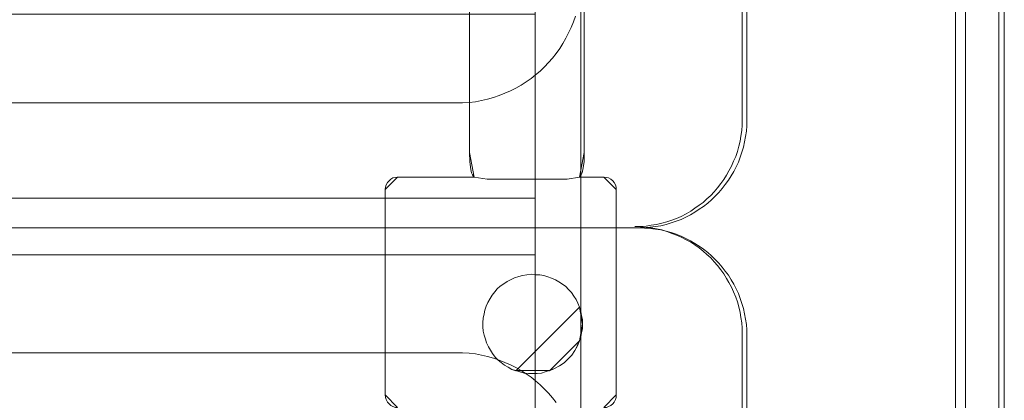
# Model space of a CAD drawing. Header units: millimetres. Extents: x 12819 to 17524, y -4386 to -1138.
# Tile 24 of 94: x 13094.88 to 13106.74, y -4226.19 to -4221.61. Entities that reach past the tile are written whole.
import ezdxf

# ---------------------------------------------------------------- set-up
doc = ezdxf.new("R2010")
doc.units = ezdxf.units.MM
doc.layers.get('0').update_dxf_attribs({"lineweight": 15})
for name, color, linetype, lineweight in [('5', 7, 'Continuous', 15), ('50', 7, 'Continuous', 15), ('60', 7, 'Continuous', 15)]:
    doc.layers.add(name, color=color, linetype=linetype, lineweight=lineweight)

# ---------------------------------------------------------------- blocks, each defined once
blk = doc.blocks.new('*U361')
at = {"layer": '5', "color": 7}
for points in [[(448, -801.193125), (448, -20.806875)], [(443.308474, -20.805885), (443.308474, -801.191862)], [(443.308474, -801.191862), (443.308474, -20.805885)], [(397.374261, -323.251474), (397.374261, -401.906622), (397.374261, -403.036873), (397.219599, -403.961623), (397.116491, -404.372623), (397.013382, -404.629498), (396.910274, -404.834998), (396.807166, -404.886373), (399.745753, -404.886373), (400.055078, -404.937748), (400.312849, -404.989123), (400.57062, -405.143248), (400.828391, -405.348748), (400.983053, -405.554248), (401.137716, -405.811123), (401.240824, -406.119374), (401.240824, -406.376249), (401.240824, -431.139006), (401.240824, -431.447256), (401.137716, -431.704131), (400.983053, -432.012381)], [(373.659343, -432.012381), (373.504681, -431.704131), (373.453127, -431.447256), (373.401572, -431.139006), (373.401572, -406.376249), (373.453127, -406.119374), (373.504681, -405.811123), (373.659343, -405.554248), (373.86556, -405.348748), (374.071777, -405.143248), (374.329547, -404.989123), (374.638872, -404.937748), (374.896643, -404.886373), (384.12484, -404.886373), (384.021731, -404.834998), (383.918623, -404.629498), (383.815515, -404.372623), (383.712406, -403.961623), (383.609298, -403.036873), (383.557744, -401.906622), (383.557744, -401.906622), (383.557744, -78.80915)], [(383.555989, -78.80915), (383.555989, -401.90662), (383.607552, -403.03687), (383.710679, -403.96162), (383.813805, -404.37262), (383.916932, -404.629495), (384.020058, -404.834995), (384.123185, -404.88637), (385.670084, -405.143245), (385.670084, -405.143245), (395.312421, -405.143245), (396.807756, -404.88637), (396.910883, -404.834995), (397.01401, -404.629495), (397.117136, -404.37262), (397.220263, -403.96162), (397.374953, -403.03687), (397.374953, -401.90662), (397.374953, -323.251472)], [(400.983053, -432.012884), (401.137716, -431.704603), (401.240824, -431.447703), (401.240824, -431.139422), (401.240824, -406.374219), (401.240824, -406.117319), (401.137716, -405.809038), (400.983053, -405.552138), (400.828391, -405.346618), (400.57062, -405.141097), (400.312849, -404.986957), (400.055078, -404.935577), (399.745753, -404.884197), (396.807166, -404.884197), (395.312095, -405.141097), (385.671465, -405.141097), (384.12484, -404.884197), (374.896643, -404.884197), (374.638872, -404.935577), (374.329547, -404.986957), (374.071777, -405.141097), (373.86556, -405.346618), (373.659343, -405.552138), (373.504681, -405.809038), (373.453127, -406.117319), (373.401572, -406.374219), (373.401572, -406.374219), (373.401572, -431.139422), (373.453127, -431.447703), (373.504681, -431.704603), (373.659343, -432.012884)]]:
    blk.add_lwpolyline(points, dxfattribs=at)
at = {"layer": '5', "color": 59}
for points in [[(443.306212, -20.807247), (443.306212, -801.192753), (443.306212, -20.807247)], [(447.997738, -20.807247), (447.997738, -780.797732), (447.997738, -20.807247)]]:
    blk.add_lwpolyline(points, close=True, dxfattribs=at)
at = {"layer": '5', "color": 7}
for points in [[(383.555989, -401.908515), (383.555989, -78.80939), (383.555989, -401.908515)], [(397.372691, -323.250049), (397.372691, -401.908515), (397.372691, -323.250049)], [(383.555989, -401.906262), (383.607811, -403.036678), (383.711454, -403.961564), (383.815098, -404.372624), (383.918742, -404.629537), (384.022386, -404.835067), (384.126029, -404.886449), (383.555989, -401.906262)], [(383.555989, -401.906262), (383.555989, -401.906262), (383.555989, -401.906262)], [(383.555989, -401.906262), (383.607811, -403.036678), (383.711454, -403.961564), (383.815098, -404.372624), (383.918742, -404.629537), (384.022386, -404.835067), (384.126029, -404.886449), (383.555989, -401.906262)], [(383.555989, -401.906262), (383.607811, -403.036678), (383.711454, -403.961564), (383.815098, -404.372624), (383.918742, -404.629537), (384.022386, -404.835067), (384.126029, -404.886449), (383.555989, -401.906262)], [(383.555989, -401.906262), (383.607811, -403.036678), (383.711454, -403.961564), (383.815098, -404.372624), (383.918742, -404.629537), (384.022386, -404.835067), (384.126029, -404.886449), (383.555989, -401.906262)], [(383.555989, -401.906262), (383.607811, -403.036678), (383.711454, -403.961564), (383.815098, -404.372624), (383.918742, -404.629537), (384.022386, -404.835067), (384.126029, -404.886449), (383.555989, -401.906262)], [(383.555989, -401.906262), (383.607811, -403.036678), (383.711454, -403.961564), (383.815098, -404.372624), (383.918742, -404.629537), (384.022386, -404.835067), (384.126029, -404.886449), (383.555989, -401.906262)], [(383.555989, -401.906262), (383.607811, -403.036678), (383.711454, -403.961564), (383.815098, -404.372624), (383.918742, -404.629537), (384.022386, -404.835067), (384.126029, -404.886449), (383.555989, -401.906262)], [(383.555989, -401.906262), (383.607811, -403.036678), (383.711454, -403.961564), (383.815098, -404.372624), (383.918742, -404.629537), (384.022386, -404.835067), (384.126029, -404.886449), (383.555989, -401.906262)], [(383.555989, -401.906262), (383.607811, -403.036678), (383.711454, -403.961564), (383.815098, -404.372624), (383.918742, -404.629537), (384.022386, -404.835067), (384.126029, -404.886449), (383.555989, -401.906262)], [(383.555989, -401.906262), (383.607811, -403.036678), (383.711454, -403.961564), (383.815098, -404.372624), (383.918742, -404.629537), (384.022386, -404.835067), (384.126029, -404.886449), (383.555989, -401.906262)], [(383.555989, -401.906262), (383.607811, -403.036678), (383.711454, -403.961564), (383.815098, -404.372624), (383.918742, -404.629537), (384.022386, -404.835067), (384.126029, -404.886449), (383.555989, -401.906262)], [(383.555989, -401.906262), (383.607811, -403.036678), (383.711454, -403.961564), (383.815098, -404.372624), (383.918742, -404.629537), (384.022386, -404.835067), (384.126029, -404.886449), (383.555989, -401.906262)], [(383.555989, -401.906262), (383.607811, -403.036678), (383.711454, -403.961564), (383.815098, -404.372624), (383.918742, -404.629537), (384.022386, -404.835067), (384.126029, -404.886449), (383.555989, -401.906262)], [(383.555989, -401.906262), (383.607811, -403.036678), (383.711454, -403.961564), (383.815098, -404.372624), (383.918742, -404.629537), (384.022386, -404.835067), (384.126029, -404.886449), (383.555989, -401.906262)], [(383.555989, -401.906262), (383.607811, -403.036678), (383.711454, -403.961564), (383.815098, -404.372624), (383.918742, -404.629537), (384.022386, -404.835067), (384.126029, -404.886449), (383.555989, -401.906262)], [(383.555989, -401.906262), (383.607811, -403.036678), (383.711454, -403.961564), (383.815098, -404.372624), (383.918742, -404.629537), (384.022386, -404.835067), (384.126029, -404.886449), (383.555989, -401.906262)], [(383.555989, -401.906262), (383.607811, -403.036678), (383.711454, -403.961564), (383.815098, -404.372624), (383.918742, -404.629537), (384.022386, -404.835067), (384.126029, -404.886449), (383.555989, -401.906262)], [(383.555989, -401.906262), (383.607811, -403.036678), (383.711454, -403.961564), (383.815098, -404.372624), (383.918742, -404.629537), (384.022386, -404.835067), (384.126029, -404.886449), (383.555989, -401.906262)], [(383.555989, -401.906262), (383.607811, -403.036678), (383.711454, -403.961564), (383.815098, -404.372624), (383.918742, -404.629537), (384.022386, -404.835067), (384.126029, -404.886449), (383.555989, -401.906262)], [(383.555989, -401.906262), (383.607811, -403.036678), (383.711454, -403.961564), (383.815098, -404.372624), (383.918742, -404.629537), (384.022386, -404.835067), (384.126029, -404.886449), (383.555989, -401.906262)], [(383.555989, -401.906262), (383.607811, -403.036678), (383.711454, -403.961564), (383.815098, -404.372624), (383.918742, -404.629537), (384.022386, -404.835067), (384.126029, -404.886449), (383.555989, -401.906262)], [(396.804912, -404.886449), (396.908556, -404.835067), (397.012199, -404.629537), (397.115843, -404.372624), (397.219487, -403.961564), (397.374953, -403.036678), (397.374953, -401.906262), (396.804912, -404.886449)], [(396.804912, -404.886449), (396.908556, -404.835067), (397.012199, -404.629537), (397.115843, -404.372624), (397.219487, -403.961564), (397.374953, -403.036678), (397.374953, -401.906262), (396.804912, -404.886449)], [(396.804912, -404.886449), (396.908556, -404.835067), (397.012199, -404.629537), (397.115843, -404.372624), (397.219487, -403.961564), (397.374953, -403.036678), (397.374953, -401.906262), (396.804912, -404.886449)], [(396.804912, -404.886449), (396.908556, -404.835067), (397.012199, -404.629537), (397.115843, -404.372624), (397.219487, -403.961564), (397.374953, -403.036678), (397.374953, -401.906262), (396.804912, -404.886449)], [(396.804912, -404.886449), (396.908556, -404.835067), (397.012199, -404.629537), (397.115843, -404.372624), (397.219487, -403.961564), (397.374953, -403.036678), (397.374953, -401.906262), (396.804912, -404.886449)], [(396.804912, -404.886449), (396.908556, -404.835067), (397.012199, -404.629537), (397.115843, -404.372624), (397.219487, -403.961564), (397.374953, -403.036678), (397.374953, -401.906262), (396.804912, -404.886449)], [(396.804912, -404.886449), (396.908556, -404.835067), (397.012199, -404.629537), (397.115843, -404.372624), (397.219487, -403.961564), (397.374953, -403.036678), (397.374953, -401.906262), (396.804912, -404.886449)], [(396.804912, -404.886449), (396.908556, -404.835067), (397.012199, -404.629537), (397.115843, -404.372624), (397.219487, -403.961564), (397.374953, -403.036678), (397.374953, -401.906262), (396.804912, -404.886449)], [(396.804912, -404.886449), (396.908556, -404.835067), (397.012199, -404.629537), (397.115843, -404.372624), (397.219487, -403.961564), (397.374953, -403.036678), (397.374953, -401.906262), (396.804912, -404.886449)], [(396.804912, -404.886449), (396.908556, -404.835067), (397.012199, -404.629537), (397.115843, -404.372624), (397.219487, -403.961564), (397.374953, -403.036678), (397.374953, -401.906262), (396.804912, -404.886449)], [(396.804912, -404.886449), (396.908556, -404.835067), (397.012199, -404.629537), (397.115843, -404.372624), (397.219487, -403.961564), (397.374953, -403.036678), (397.374953, -401.906262), (396.804912, -404.886449)], [(396.804912, -404.886449), (396.908556, -404.835067), (397.012199, -404.629537), (397.115843, -404.372624), (397.219487, -403.961564), (397.374953, -403.036678), (397.374953, -401.906262), (396.804912, -404.886449)], [(396.804912, -404.886449), (396.908556, -404.835067), (397.012199, -404.629537), (397.115843, -404.372624), (397.219487, -403.961564), (397.374953, -403.036678), (397.374953, -401.906262), (396.804912, -404.886449)], [(396.804912, -404.886449), (396.908556, -404.835067), (397.012199, -404.629537), (397.115843, -404.372624), (397.219487, -403.961564), (397.374953, -403.036678), (397.374953, -401.906262), (396.804912, -404.886449)], [(396.804912, -404.886449), (396.908556, -404.835067), (397.012199, -404.629537), (397.115843, -404.372624), (397.219487, -403.961564), (397.374953, -403.036678), (397.374953, -401.906262), (396.804912, -404.886449)], [(396.804912, -404.886449), (396.908556, -404.835067), (397.012199, -404.629537), (397.115843, -404.372624), (397.219487, -403.961564), (397.374953, -403.036678), (397.374953, -401.906262), (396.804912, -404.886449)], [(396.804912, -404.886449), (396.908556, -404.835067), (397.012199, -404.629537), (397.115843, -404.372624), (397.219487, -403.961564), (397.374953, -403.036678), (397.374953, -401.906262), (396.804912, -404.886449)], [(396.804912, -404.886449), (396.908556, -404.835067), (397.012199, -404.629537), (397.115843, -404.372624), (397.219487, -403.961564), (397.374953, -403.036678), (397.374953, -401.906262), (396.804912, -404.886449)], [(396.804912, -404.886449), (396.908556, -404.835067), (397.012199, -404.629537), (397.115843, -404.372624), (397.219487, -403.961564), (397.374953, -403.036678), (397.374953, -401.906262), (396.804912, -404.886449)], [(396.804912, -404.886449), (396.908556, -404.835067), (397.012199, -404.629537), (397.115843, -404.372624), (397.219487, -403.961564), (397.374953, -403.036678), (397.374953, -401.906262), (396.804912, -404.886449)], [(396.804912, -404.886449), (396.908556, -404.835067), (397.012199, -404.629537), (397.115843, -404.372624), (397.219487, -403.961564), (397.374953, -403.036678), (397.374953, -401.906262), (396.804912, -404.886449)], [(397.372691, -401.906262), (397.372691, -401.906262), (397.372691, -401.906262)], [(374.896798, -404.884197), (374.639001, -404.935696), (374.329644, -404.987195), (374.071846, -405.141692), (373.865608, -405.347688), (373.65937, -405.553684), (373.504691, -405.81118), (373.453132, -406.120174), (373.401572, -406.377669), (374.896798, -404.884197)], [(374.894536, -404.884197), (384.126029, -404.884197), (374.894536, -404.884197)], [(384.123767, -404.884197), (385.673283, -405.143245), (384.123767, -404.884197)], [(384.123767, -404.884197), (384.123767, -404.884197), (384.123767, -404.884197)], [(395.311948, -405.140993), (385.671021, -405.140993), (395.311948, -405.140993)], [(395.309686, -405.143245), (396.807174, -404.884197), (395.309686, -405.143245)], [(396.804912, -404.884197), (396.804912, -404.884197), (396.804912, -404.884197)], [(399.745598, -404.884197), (396.804912, -404.884197), (399.745598, -404.884197)], [(401.240824, -406.377669), (401.240824, -406.120174), (401.137549, -405.81118), (400.982637, -405.553684), (400.827724, -405.347688), (400.569537, -405.141692), (400.311349, -404.987195), (400.053161, -404.935696), (399.743336, -404.884197), (401.240824, -406.377669)], [(373.401572, -406.375417), (373.401572, -431.140478), (373.401572, -406.375417)], [(401.238562, -406.375417), (401.238562, -431.140478), (401.238562, -406.375417)], [(396.807174, -420.554823), (396.600946, -420.092302), (396.394717, -419.629782), (396.136932, -419.218653), (395.827589, -418.807524), (395.466689, -418.447786), (395.157347, -418.088048), (394.74489, -417.779702), (394.332433, -417.522746), (393.919976, -417.26579), (393.455963, -417.060226), (392.991949, -416.906053), (392.527935, -416.751879), (392.012364, -416.649097), (391.496793, -416.649097), (390.981222, -416.597706), (390.465651, -416.649097), (389.95008, -416.751879), (389.486066, -416.854661), (388.970495, -417.008835), (388.558038, -417.214399), (388.094024, -417.471355), (387.681567, -417.728311), (387.269111, -418.036657), (386.908211, -418.345004), (386.598868, -418.704742), (386.289526, -419.115871), (386.03174, -419.527), (385.773955, -419.98952), (385.567726, -420.45204), (385.413055, -420.91456), (385.309941, -421.377081), (385.206827, -421.890992), (385.15527, -422.404903), (385.15527, -422.918814), (385.206827, -423.432726), (385.309941, -423.946637), (385.464612, -424.409157), (385.619284, -424.871677), (385.825512, -425.334197), (386.083297, -425.745326), (386.341083, -426.156455), (386.650426, -426.567584), (387.011325, -426.927322), (387.372225, -427.235669), (387.784682, -427.544016), (388.197138, -427.800971), (388.661152, -428.057927), (389.125166, -428.2121), (396.807174, -420.554823)], [(389.125507, -428.210573), (389.641122, -428.364726), (390.156737, -428.518879), (390.672353, -428.570264), (391.187968, -428.570264), (391.703583, -428.570264), (392.219198, -428.518879), (392.683252, -428.364726), (393.198867, -428.210573), (393.817606, -427.953651), (394.384782, -427.645345), (394.951959, -427.285654), (395.416013, -426.823195), (395.880067, -426.360736), (396.240997, -425.795508), (396.550366, -425.23028), (396.808174, -424.613667), (396.962859, -424.151208), (397.065982, -423.637364), (397.169105, -423.12352), (397.169105, -422.609677), (397.169105, -422.095833), (397.065982, -421.581989), (396.962859, -421.068146), (396.808174, -420.554302), (396.601928, -420.091843), (396.395682, -419.629383), (396.137874, -419.218309), (395.828505, -418.807234), (395.467574, -418.447543), (395.158205, -418.087852), (394.745713, -417.779546), (394.333221, -417.522624), (393.920729, -417.265703), (393.456675, -417.060165), (392.992621, -416.906012), (392.528568, -416.751859), (392.012952, -416.64909), (391.497337, -416.64909), (390.981722, -416.597706), (390.466107, -416.64909), (389.950491, -416.751859), (389.486438, -416.854628), (388.970822, -417.008781), (388.55833, -417.214318), (388.094276, -417.47124), (387.681784, -417.728162), (387.269292, -418.036468), (386.908361, -418.344774), (386.598992, -418.704465), (386.289623, -419.11554), (386.031816, -419.526615), (385.774008, -419.989074), (385.567762, -420.451533), (385.413077, -420.913993), (385.309954, -421.376452), (385.206831, -421.890296), (385.15527, -422.404139), (385.15527, -422.917983), (385.206831, -423.431827), (385.309954, -423.94567), (385.464639, -424.40813), (385.619323, -424.870589), (385.825569, -425.333048), (386.083377, -425.744123), (386.341185, -426.155198), (386.650554, -426.566273), (387.011484, -426.925964), (387.372415, -427.23427), (387.784907, -427.542576), (388.1974, -427.799498), (388.661453, -428.05642), (389.125507, -428.210573)], [(389.125507, -428.210573), (389.641122, -428.364726), (390.156737, -428.518879), (390.672353, -428.570264), (391.187968, -428.570264), (391.703583, -428.570264), (392.219198, -428.518879), (392.683252, -428.364726), (393.198867, -428.210573), (393.817606, -427.953651), (394.384782, -427.645345), (394.951959, -427.285654), (395.416013, -426.823195), (395.880067, -426.360736), (396.240997, -425.795508), (396.550366, -425.23028), (396.808174, -424.613667), (396.962859, -424.151208), (397.065982, -423.637364), (397.169105, -423.12352), (397.169105, -422.609677), (397.169105, -422.095833), (397.065982, -421.581989), (396.962859, -421.068146), (396.808174, -420.554302), (396.601928, -420.091843), (396.395682, -419.629383), (396.137874, -419.218309), (395.828505, -418.807234), (395.467574, -418.447543), (395.158205, -418.087852), (394.745713, -417.779546), (394.333221, -417.522624), (393.920729, -417.265703), (393.456675, -417.060165), (392.992621, -416.906012), (392.528568, -416.751859), (392.012952, -416.64909), (391.497337, -416.64909), (390.981722, -416.597706), (390.466107, -416.64909), (389.950491, -416.751859), (389.486438, -416.854628), (388.970822, -417.008781), (388.55833, -417.214318), (388.094276, -417.47124), (387.681784, -417.728162), (387.269292, -418.036468), (386.908361, -418.344774), (386.598992, -418.704465), (386.289623, -419.11554), (386.031816, -419.526615), (385.774008, -419.989074), (385.567762, -420.451533), (385.413077, -420.913993), (385.309954, -421.376452), (385.206831, -421.890296), (385.15527, -422.404139), (385.15527, -422.917983), (385.206831, -423.431827), (385.309954, -423.94567), (385.464639, -424.40813), (385.619323, -424.870589), (385.825569, -425.333048), (386.083377, -425.744123), (386.341185, -426.155198), (386.650554, -426.566273), (387.011484, -426.925964), (387.372415, -427.23427), (387.784907, -427.542576), (388.1974, -427.799498), (388.661453, -428.05642), (389.125507, -428.210573)], [(389.125507, -428.210573), (388.661453, -428.05642), (388.1974, -427.799498), (387.784907, -427.542576), (387.372415, -427.23427), (387.011484, -426.925964), (386.650554, -426.566273), (386.341185, -426.155198), (386.083377, -425.744123), (385.825569, -425.333048), (385.619323, -424.870589), (385.464639, -424.40813), (385.309954, -423.94567), (385.206831, -423.431827), (385.15527, -422.917983), (385.15527, -422.404139), (385.206831, -421.890296), (385.309954, -421.376452), (385.413077, -420.913993), (385.567762, -420.451533), (385.774008, -419.989074), (386.031816, -419.526615), (386.289623, -419.11554), (386.598992, -418.704465), (386.908361, -418.344774), (387.269292, -418.036468), (387.681784, -417.728162), (388.094276, -417.47124), (388.55833, -417.214318), (388.970822, -417.008781), (389.486438, -416.854628), (389.950491, -416.751859), (390.466107, -416.64909), (390.981722, -416.597706), (391.497337, -416.64909), (392.012952, -416.64909), (392.528568, -416.751859), (392.992621, -416.906012), (393.456675, -417.060165), (393.920729, -417.265703), (394.333221, -417.522624), (394.745713, -417.779546), (395.158205, -418.087852), (395.467574, -418.447543), (395.828505, -418.807234), (396.137874, -419.218309), (396.395682, -419.629383), (396.601928, -420.091843), (396.808174, -420.554302), (396.962859, -421.068146), (397.065982, -421.581989), (397.169105, -422.095833), (397.169105, -422.609677), (397.169105, -423.12352), (397.065982, -423.637364), (396.962859, -424.151208), (396.808174, -424.613667), (396.550366, -425.23028), (396.240997, -425.795508), (395.880067, -426.360736), (395.416013, -426.823195), (394.951959, -427.285654), (394.384782, -427.645345), (393.817606, -427.953651), (393.198867, -428.210573), (392.683252, -428.364726), (392.219198, -428.518879), (391.703583, -428.570264), (391.187968, -428.570264), (390.672353, -428.570264), (390.156737, -428.518879), (389.641122, -428.364726), (389.125507, -428.210573)], [(397.169105, -422.612142), (397.169105, -422.097423), (397.06505, -421.582705), (396.960995, -421.067986), (396.804912, -420.553268), (397.169105, -422.612142)], [(396.804912, -424.614702), (396.960995, -424.152053), (397.06505, -423.637998), (397.169105, -423.123944), (397.169105, -422.60989), (396.804912, -424.614702)], [(393.196916, -428.2121), (393.815817, -427.954982), (394.383144, -427.646441), (394.95047, -427.286476), (395.414646, -426.823663), (395.878822, -426.360851), (396.239848, -425.795192), (396.549298, -425.229532), (396.807174, -424.612449), (393.196916, -428.2121)], [(389.125196, -428.209848), (389.64089, -428.364312), (390.156584, -428.518776), (390.672278, -428.570264), (391.187972, -428.570264), (391.703666, -428.570264), (392.21936, -428.518776), (392.683484, -428.364312), (393.199178, -428.209848), (389.125196, -428.209848)], [(373.401572, -431.138225), (373.453132, -431.446753), (373.504691, -431.70386), (373.65937, -432.012388), (373.865608, -432.218074), (374.071846, -432.423759), (374.329644, -432.526602), (374.639001, -432.629445), (374.896798, -432.629445), (373.401572, -431.138225)], [(399.743336, -432.629445), (400.053161, -432.629445), (400.311349, -432.526602), (400.569537, -432.423759), (400.827724, -432.218074), (400.982637, -432.012388), (401.137549, -431.70386), (401.240824, -431.446753), (401.240824, -431.138225), (399.743336, -432.629445)]]:
    blk.add_lwpolyline(points, close=True, dxfattribs=at)
at = {"layer": '50', "color": 7}
for points in [[(447.350787, -799.818634), (447.350787, -21.872151)], [(442.134462, -799.825272), (442.134462, -21.86776)], [(416.410242, -736.347532), (416.410242, -423.741994), (416.410242, -423.076767), (416.358988, -422.462711), (416.256479, -421.797484), (416.15397, -421.183428), (416.000207, -420.518201), (415.846444, -419.904145), (415.641427, -419.341261), (415.385155, -418.727205), (415.128883, -418.164321), (414.821357, -417.601436), (414.513831, -417.089723), (414.206305, -416.526839), (413.847525, -416.066297), (413.43749, -415.554584), (413.027456, -415.094042), (412.617421, -414.6335), (412.156132, -414.22413), (411.694843, -413.814759), (411.233554, -413.405389), (410.72101, -413.04719), (410.208467, -412.740162), (409.644669, -412.433134), (409.080872, -412.126106), (408.517074, -411.87025), (407.953276, -411.665564), (407.338224, -411.460879), (406.723172, -411.256194), (406.10812, -411.10268), (405.441814, -411.000337), (404.826762, -410.949166), (404.160455, -410.897995), (403.494149, -410.846823), (404.160455, -410.846823), (404.826762, -410.795652), (405.441814, -410.693309), (406.10812, -410.590967), (406.723172, -410.437453), (407.338224, -410.283939), (407.953276, -410.079254), (408.517074, -409.874568), (409.080872, -409.618712), (409.644669, -409.311684), (410.208467, -409.004656), (410.72101, -408.646457), (411.233554, -408.288258), (411.694843, -407.930059), (412.156132, -407.520688), (412.617421, -407.111318), (413.027456, -406.650776), (413.43749, -406.190234), (413.847525, -405.678521), (414.206305, -405.166808), (414.513831, -404.655095), (414.821357, -404.143382), (415.128883, -403.580497), (415.385155, -402.966441), (415.641427, -402.403557), (415.846444, -401.789501), (416.000207, -401.175446), (416.15397, -400.56139), (416.256479, -399.947334), (416.358988, -399.282107), (416.410242, -398.61688), (416.410242, -397.951653), (416.410242, -85.653142)], [(56.293786, -87.015604), (391.450601, -87.015604), (391.450601, -733.909907), (56.293786, -733.909907), (56.293786, -87.015604)], [(391.450601, -435.688473), (56.293786, -435.688473), (56.293786, -385.237038), (391.450601, -385.237038), (391.450601, -435.688473)], [(56.293786, -414.273025), (391.450601, -414.273025), (391.450601, -407.418369), (56.293786, -407.418369), (56.293786, -414.273025)]]:
    blk.add_lwpolyline(points, dxfattribs=at)
blk = doc.blocks.new('*U362')
at = {"layer": '60', "color": 7}
for points in [[(43.959362, -411), (404.004445, -411), (404.66257, -410.974672), (405.320695, -410.924017), (405.978821, -410.848033), (406.611633, -410.746722), (407.244446, -410.594755), (407.851946, -410.417461), (408.459446, -410.214838), (409.041634, -409.986888), (409.623821, -409.708282), (410.180697, -409.429676), (410.712259, -409.125743), (411.243822, -408.771154), (411.750072, -408.416565), (412.256322, -408.036648), (412.711947, -407.631403), (413.167572, -407.20083), (413.597885, -406.74493), (414.002885, -406.263702), (414.382573, -405.782474), (414.76226, -405.275918), (415.091323, -404.744034), (415.395073, -404.21215), (415.698823, -403.654938), (415.951948, -403.072399), (416.179761, -402.48986), (416.382261, -401.881993), (416.559448, -401.274125), (416.711323, -400.64093), (416.812573, -400.007735), (416.913823, -399.349213), (416.964448, -398.69069), (416.964448, -398.032167), (416.964448, -305.028491)], [(50.996026, -70.999633), (396.967781, -70.999633), (396.967781, -411), (50.996026, -411), (50.996026, -70.999633)], [(66.031673, -395.957151), (381.957446, -395.957151), (382.716822, -395.957151), (383.501511, -395.881168), (384.260887, -395.805184), (384.994951, -395.653216), (385.729014, -395.501249), (386.437765, -395.298625), (387.146516, -395.070674), (387.829955, -394.792067), (388.488081, -394.488132), (389.146207, -394.158869), (389.77902, -393.804278), (390.386521, -393.424359), (390.968709, -393.019113), (391.525585, -392.56321), (392.082461, -392.107308), (392.588712, -391.600749), (393.094963, -391.094191), (393.575901, -390.536977), (394.006214, -389.979762), (394.436527, -389.39722), (394.816215, -388.78935), (395.170591, -388.156152), (395.499654, -387.522954), (395.803404, -386.864428), (396.081842, -386.180575), (396.309655, -385.496721)], [(416.964448, -516.969958), (416.964448, -423.965666), (416.964448, -423.307139), (416.913823, -422.648612), (416.812573, -421.990085), (416.711323, -421.356886), (416.559448, -420.723686), (416.382261, -420.115815), (416.179761, -419.507944), (415.951948, -418.925401), (415.698823, -418.342858), (415.395073, -417.785642), (415.091323, -417.253755), (414.76226, -416.721868), (414.382573, -416.215308), (414.002885, -415.734077), (413.597885, -415.252846), (413.167572, -414.796942), (412.711947, -414.366367), (412.256322, -413.961119), (411.750072, -413.5812), (411.243822, -413.226608), (410.712259, -412.872017), (410.180697, -412.568081), (409.623821, -412.289474), (409.041634, -412.010866), (408.459446, -411.782914), (407.851946, -411.580291), (407.244446, -411.402995), (406.611633, -411.251027), (405.978821, -411.149715), (405.320695, -411.073731), (404.66257, -411.023075), (404.004445, -410.997747), (43.959362, -410.997747)], [(50.996026, -410.997747), (396.967781, -410.997747), (396.967781, -751.000367), (50.996026, -751.000367), (50.996026, -410.997747)], [(394.006214, -432.045565), (393.575901, -431.488351), (393.094963, -430.931137), (392.588712, -430.424579), (392.082461, -429.91802), (391.525585, -429.43679), (390.968709, -429.006215), (390.386521, -428.575641), (389.77902, -428.195722), (389.146207, -427.841131), (388.488081, -427.511868), (387.829955, -427.207933), (387.146516, -426.929326), (386.437765, -426.701375), (385.729014, -426.498751), (384.994951, -426.346784), (384.260887, -426.194816), (383.501511, -426.118832), (382.716822, -426.042849), (381.957446, -426.042849), (66.031673, -426.042849)]]:
    blk.add_lwpolyline(points, dxfattribs=at)

msp = doc.modelspace()

# ---------------------------------------------------------------- block references
at = {"xscale": 0.1000000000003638, "yscale": 0.1000000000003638, "zscale": 0.1000000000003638}
for name in ['*U361', '*U362']:
    msp.add_blockref(name, (13061.94, -4183.013), dxfattribs=at)

doc.saveas('drawing.dxf')
